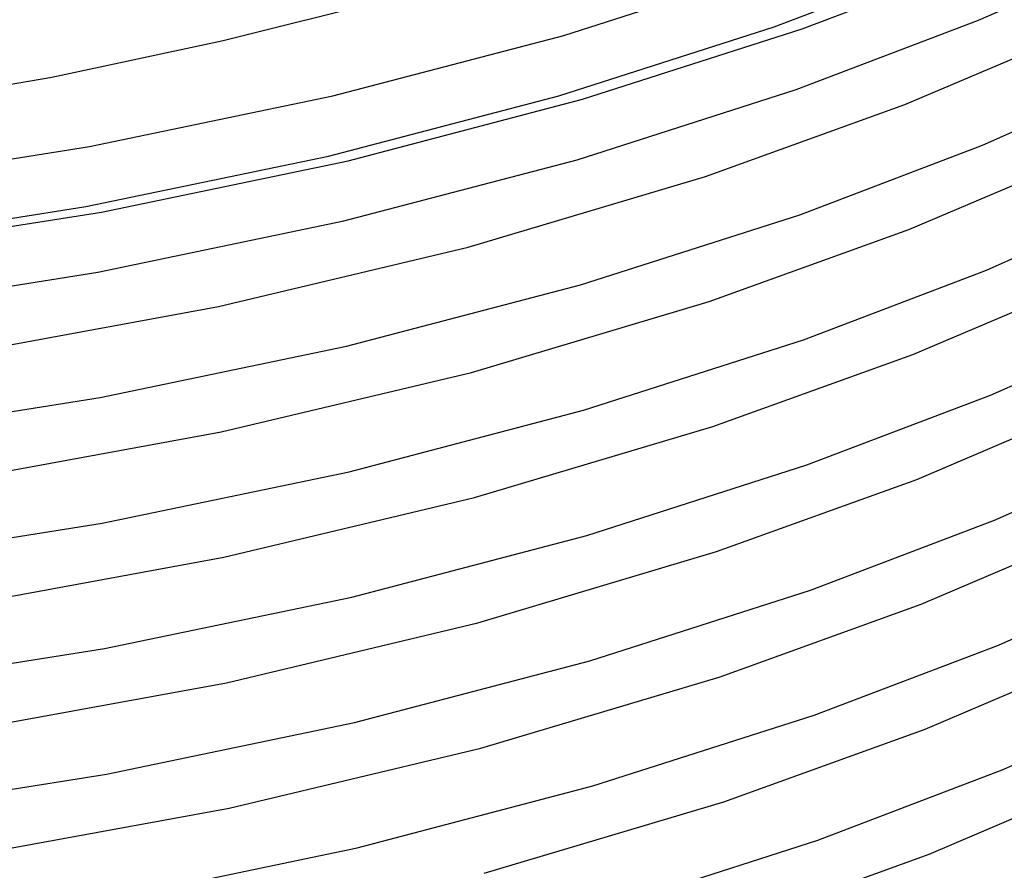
# Model space of a CAD drawing. Header units: millimetres. Extents: x -200 to 200, y -101 to 238.
# Tile 45 of 65: x 57 to 117, y 19 to 70. Entities that reach past the tile are written whole.
import ezdxf

# ---------------------------------------------------------------- set-up
doc = ezdxf.new("R2010")
doc.units = ezdxf.units.MM
doc.layers.add('HIDDEN', color=7, linetype='Continuous')
doc.layers.add('THICK', color=7, linetype='Continuous')

msp = doc.modelspace()

# ---------------------------------------------------------------- linework, layer by layer
at = {"layer": 'HIDDEN'}
for p, q in [((102.79, 69.908), (113.546, 74.002)), ((89.853, 65.765), (102.79, 69.908)), ((76.03, 62.141), (89.853, 65.765)), ((61.461, 59.104), (76.03, 62.141)), ((46.289, 56.704), (61.461, 59.104))]:
    msp.add_line(p, q, dxfattribs=at)
at = {"layer": 'THICK'}
for p, q in [((115.068, 70.303), (125.139, 74.771)), ((104.476, 69.776), (115.465, 73.959)), ((90.167, 69.392), (103.149, 73.549)), ((69.693, 69.073), (79.575, 71.574)), ((104.116, 66.134), (115.068, 70.303)), ((110.643, 65.234), (121.354, 69.795)), ((76.295, 65.755), (90.167, 69.392)), ((91.284, 65.551), (104.476, 69.776)), ((59.401, 66.889), (69.693, 69.073)), ((48.779, 65.049), (59.401, 66.889)), ((115.307, 62.797), (125.398, 67.274)), ((61.675, 62.707), (76.295, 65.755)), ((90.97, 61.924), (104.116, 66.134)), ((77.21, 61.861), (91.284, 65.551)), ((98.678, 60.924), (110.643, 65.234)), ((46.451, 60.3), (61.675, 62.707)), ((104.332, 58.62), (115.307, 62.797)), ((110.886, 57.73), (121.619, 62.301)), ((62.395, 58.773), (77.21, 61.861)), ((76.944, 58.247), (90.97, 61.924)), ((84.417, 56.674), (98.678, 60.924)), ((115.545, 55.291), (125.657, 59.777)), ((46.982, 56.335), (62.395, 58.773)), ((91.158, 54.401), (104.332, 58.62)), ((62.181, 55.169), (76.944, 58.247)), ((98.898, 53.411), (110.886, 57.73)), ((69.413, 53.103), (84.417, 56.674)), ((46.821, 52.74), (62.181, 55.169)), ((104.548, 51.105), (115.545, 55.291)), ((111.129, 50.226), (121.884, 54.807)), ((77.104, 50.716), (91.158, 54.401)), ((84.608, 49.151), (98.898, 53.411)), ((53.651, 50.218), (69.413, 53.103)), ((115.783, 47.785), (125.916, 52.28)), ((91.347, 46.877), (104.548, 51.105)), ((62.31, 47.632), (77.104, 50.716)), ((99.118, 45.898), (111.129, 50.226)), ((69.572, 45.572), (84.608, 49.151)), ((46.918, 45.198), (62.31, 47.632)), ((104.763, 43.591), (115.783, 47.785)), ((111.373, 42.721), (122.149, 47.313)), ((77.263, 43.185), (91.347, 46.877)), ((53.778, 42.681), (69.572, 45.572)), ((84.799, 41.629), (99.118, 45.898)), ((116.021, 40.279), (126.175, 44.784)), ((62.438, 40.094), (77.263, 43.185)), ((91.535, 39.354), (104.763, 43.591)), ((99.339, 38.384), (111.373, 42.721)), ((69.732, 38.041), (84.799, 41.629)), ((104.979, 36.076), (116.021, 40.279)), ((47.015, 37.655), (62.438, 40.094)), ((111.616, 35.217), (122.414, 39.819)), ((77.423, 35.654), (91.535, 39.354)), ((53.905, 35.143), (69.732, 38.041)), ((84.99, 34.106), (99.339, 38.384)), ((116.26, 32.773), (126.434, 37.287)), ((91.724, 31.831), (104.979, 36.076)), ((62.567, 32.557), (77.423, 35.654)), ((99.559, 30.871), (111.616, 35.217)), ((69.892, 30.51), (84.99, 34.106)), ((47.112, 30.113), (62.567, 32.557)), ((105.195, 28.561), (116.26, 32.773)), ((111.86, 27.714), (122.68, 32.325)), ((77.582, 28.123), (91.724, 31.831)), ((85.181, 26.583), (99.559, 30.871)), ((54.032, 27.605), (69.892, 30.51)), ((116.498, 25.267), (126.693, 29.79)), ((91.912, 24.307), (105.195, 28.561)), ((62.696, 25.02), (77.582, 28.123)), ((99.78, 23.358), (111.86, 27.714)), ((70.053, 22.979), (85.181, 26.583)), ((47.209, 22.571), (62.696, 25.02)), ((105.41, 21.047), (116.498, 25.267)), ((77.742, 20.592), (91.912, 24.307)), ((112.103, 20.21), (122.945, 24.831)), ((85.373, 19.06), (99.78, 23.358)), ((54.16, 20.067), (70.053, 22.979)), ((92.101, 16.784), (105.41, 21.047)), ((62.825, 17.482), (77.742, 20.592)), ((100.001, 15.845), (112.103, 20.21))]:
    msp.add_line(p, q, dxfattribs=at)

doc.saveas('drawing.dxf')
